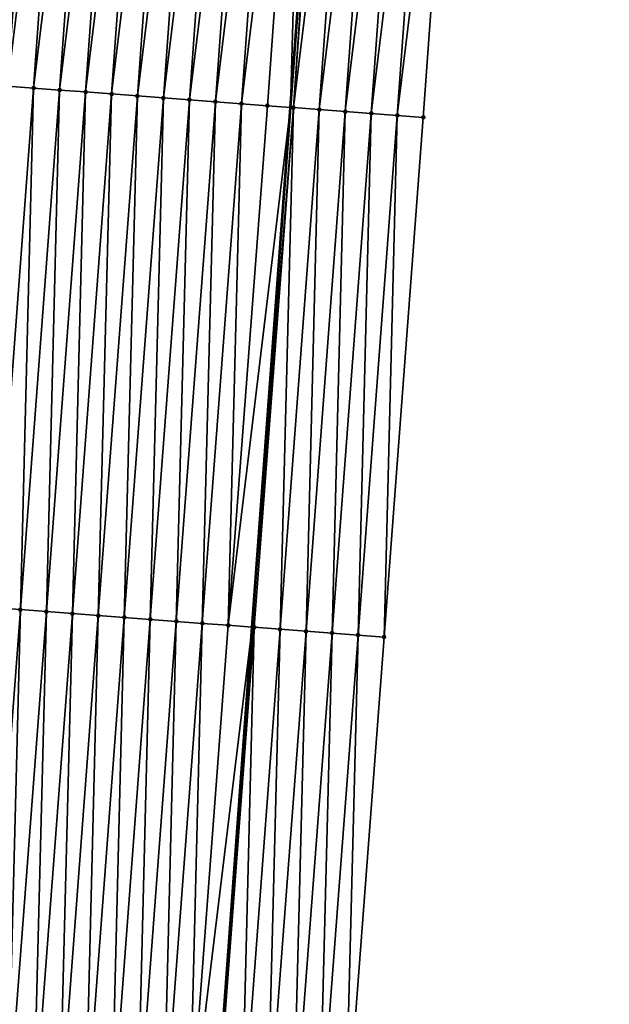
# Model space of a CAD drawing. Header units: feet. Extents: x 2017353 to 2024169, y 808050 to 818690.
# Tile 18 of 256: x 2023372 to 2023395, y 808652 to 808690. Entities that reach past the tile are written whole.
import ezdxf

# ---------------------------------------------------------------- set-up
doc = ezdxf.new("R2010")
doc.units = ezdxf.units.FT
doc.header["$MEASUREMENT"] = 0
for name, color, linetype, lineweight in [('EP_Travel Lane', 172, 'Continuous', 53), ('SB-Road Shots', 141, 'Continuous', 100), ('SB-Road X-Section', 40, 'Continuous', 13)]:
    doc.layers.add(name, color=color, linetype=linetype, lineweight=lineweight)
doc.layers.add('I-77-MM15-17_SB-Surface-BORDER', color=7, linetype='Continuous')
doc.layers.add('I-77-MM15-17_SB-Surface-TIN', color=7, linetype='Continuous')

msp = doc.modelspace()

# ---------------------------------------------------------------- linework, layer by layer
at = {"layer": 'EP_Travel Lane'}
msp.add_polyline3d([(2023376.770446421, 808606.9906436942, 257.3222357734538), (2023378.235846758, 808626.9368044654, 257.3917206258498), (2023379.701242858, 808646.8829075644, 257.4809801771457), (2023381.166634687, 808666.8289525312, 257.5901698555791), (2023382.632028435, 808686.7750236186, 257.6904239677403), (2023384.125606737, 808706.7664693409, 257.8083658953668), (2023385.61784062, 808726.7102758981, 257.9600249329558), (2023387.110075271, 808746.654092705, 258.1105533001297), (2023388.60228997, 808766.597642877, 258.290655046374), (2023390.09447815, 808786.540838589, 258.5100508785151)], dxfattribs=at)
at = {"layer": 'I-77-MM15-17_SB-Surface-BORDER', "color": 3, "linetype": 'Continuous', "lineweight": -3}
msp.add_polyline3d([(2023394.875827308, 808786.2009241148, 258.2877555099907), (2023393.449287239, 808766.2530119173, 258.0707640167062), (2023392.022726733, 808746.3048139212, 257.8854403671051), (2023390.596156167, 808726.3564752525, 257.715720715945), (2023389.1695744, 808706.4079799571, 257.5633739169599), (2023387.731493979, 808686.3914390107, 257.4265998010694), (2023386.228320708, 808666.4481220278, 257.3581929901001), (2023384.725158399, 808646.5049504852, 257.2399415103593), (2023384.219170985, 808626.4866641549, 257.1064936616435), (2023382.715997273, 808606.5433413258, 257.0401196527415)], dxfattribs=at)
at = {"layer": 'I-77-MM15-17_SB-Surface-TIN', "color": 128, "linetype": 'Continuous', "lineweight": -3}
for points in [[(2023373.210005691, 808707.5447241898, 258.0681505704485), (2023372.212544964, 808707.6159429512, 258.080603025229), (2023370.779461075, 808687.6675984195, 257.9564554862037)], [(2023371.776636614, 808687.5924921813, 257.9383311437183), (2023373.210005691, 808707.5447241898, 258.0681505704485), (2023370.779461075, 808687.6675984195, 257.9564554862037)], [(2023371.776636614, 808687.5924921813, 257.9383311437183), (2023374.207473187, 808707.4736001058, 258.0452017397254), (2023373.210005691, 808707.5447241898, 258.0681505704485)], [(2023371.776636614, 808687.5924921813, 257.9383311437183), (2023372.773812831, 808687.5173949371, 257.9171227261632), (2023374.207473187, 808707.4736001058, 258.0452017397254)], [(2023372.773812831, 808687.5173949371, 257.9171227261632), (2023375.204941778, 808707.4024913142, 258.0205575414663), (2023374.207473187, 808707.4736001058, 258.0452017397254)], [(2023372.773812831, 808687.5173949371, 257.9171227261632), (2023373.77098923, 808687.4423001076, 257.895086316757), (2023375.204941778, 808707.4024913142, 258.0205575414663)], [(2023373.77098923, 808687.4423001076, 257.895086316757), (2023376.20240755, 808707.3313431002, 258.000283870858), (2023375.204941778, 808707.4024913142, 258.0205575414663)], [(2023373.77098923, 808687.4423001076, 257.895086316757), (2023374.768165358, 808687.367201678, 257.8742843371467), (2023376.20240755, 808707.3313431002, 258.000283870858)], [(2023374.768165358, 808687.367201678, 257.8742843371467), (2023377.199874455, 808707.2602107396, 257.978252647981), (2023376.20240755, 808707.3313431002, 258.000283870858)], [(2023374.768165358, 808687.367201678, 257.8742843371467), (2023375.765341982, 808687.2921098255, 257.8512270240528), (2023377.199874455, 808707.2602107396, 257.978252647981)], [(2023375.765341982, 808687.2921098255, 257.8512270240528), (2023378.19734166, 808707.1890825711, 257.9557566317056), (2023377.199874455, 808707.2602107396, 257.978252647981)], [(2023375.765341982, 808687.2921098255, 257.8512270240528), (2023376.762518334, 808687.2170143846, 257.8294002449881), (2023378.19734166, 808707.1890825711, 257.9557566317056)], [(2023376.762518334, 808687.2170143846, 257.8294002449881), (2023379.194811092, 808707.1179855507, 257.9298074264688), (2023378.19734166, 808707.1890825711, 257.9557566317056)], [(2023376.762518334, 808687.2170143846, 257.8294002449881), (2023377.759694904, 808687.1419218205, 257.8065869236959), (2023379.194811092, 808707.1179855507, 257.9298074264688)], [(2023377.759694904, 808687.1419218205, 257.8065869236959), (2023380.192281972, 808707.0469087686, 257.9016144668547), (2023379.194811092, 808707.1179855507, 257.9298074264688)], [(2023377.759694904, 808687.1419218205, 257.8065869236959), (2023378.756872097, 808687.0668375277, 257.7809372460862), (2023380.192281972, 808707.0469087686, 257.9016144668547)], [(2023378.756872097, 808687.0668375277, 257.7809372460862), (2023381.189752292, 808706.9758241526, 257.8742900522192), (2023380.192281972, 808707.0469087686, 257.9016144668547)], [(2023378.756872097, 808687.0668375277, 257.7809372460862), (2023379.754048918, 808686.9917482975, 257.7569806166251), (2023381.189752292, 808706.9758241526, 257.8742900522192)], [(2023379.754048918, 808686.9917482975, 257.7569806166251), (2023382.187217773, 808706.9046718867, 257.8544656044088), (2023381.189752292, 808706.9758241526, 257.8742900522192)], [(2023379.754048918, 808686.9917482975, 257.7569806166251), (2023380.751225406, 808686.916654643, 257.7345412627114), (2023382.187217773, 808706.9046718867, 257.8544656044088)], [(2023380.751225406, 808686.916654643, 257.7345412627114), (2023383.184681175, 808706.8334905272, 257.8378665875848), (2023382.187217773, 808706.9046718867, 257.8544656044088)], [(2023380.751225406, 808686.916654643, 257.7345412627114), (2023381.74840127, 808686.8415527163, 257.7149384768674), (2023383.184681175, 808706.8334905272, 257.8378665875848)], [(2023381.74840127, 808686.8415527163, 257.7149384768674), (2023382.632028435, 808686.7750236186, 257.6904239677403), (2023383.184681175, 808706.8334905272, 257.8378665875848)], [(2023383.184681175, 808706.8334905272, 257.8378665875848), (2023382.632028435, 808686.7750236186, 257.6904239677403), (2023384.125606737, 808706.7664693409, 257.8083658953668)], [(2023382.745578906, 808686.7664742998, 257.6872737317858), (2023384.125606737, 808706.7664693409, 257.8083658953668), (2023382.632028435, 808686.7750236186, 257.6904239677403)], [(2023382.745578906, 808686.7664742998, 257.6872737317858), (2023384.182154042, 808706.762441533, 257.8065929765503), (2023384.125606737, 808706.7664693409, 257.8083658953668)], [(2023382.745578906, 808686.7664742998, 257.6872737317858), (2023385.179646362, 808706.6916645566, 257.7451621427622), (2023384.182154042, 808706.762441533, 257.8065929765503)], [(2023382.745578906, 808686.7664742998, 257.6872737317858), (2023383.742764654, 808686.6915034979, 257.6227062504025), (2023385.179646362, 808706.6916645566, 257.7451621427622)], [(2023383.742764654, 808686.6915034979, 257.6227062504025), (2023386.177125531, 808706.6207036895, 257.7041183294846), (2023385.179646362, 808706.6916645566, 257.7451621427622)], [(2023383.742764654, 808686.6915034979, 257.6227062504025), (2023384.739945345, 808686.616465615, 257.5811418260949), (2023386.177125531, 808706.6207036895, 257.7041183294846)], [(2023384.739945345, 808686.616465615, 257.5811418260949), (2023387.174605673, 808706.5497564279, 257.6615661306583), (2023386.177125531, 808706.6207036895, 257.7041183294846)], [(2023384.739945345, 808686.616465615, 257.5811418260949), (2023385.737127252, 808686.5414438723, 257.534042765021), (2023387.174605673, 808706.5497564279, 257.6615661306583)], [(2023385.737127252, 808686.5414438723, 257.534042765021), (2023388.172089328, 808706.478858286, 257.6135683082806), (2023387.174605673, 808706.5497564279, 257.6615661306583)], [(2023385.737127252, 808686.5414438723, 257.534042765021), (2023386.734311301, 808686.4664505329, 257.4772037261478), (2023388.172089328, 808706.478858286, 257.6135683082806)], [(2023386.734311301, 808686.4664505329, 257.4772037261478), (2023389.1695744, 808706.4079799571, 257.5633739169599), (2023388.172089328, 808706.478858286, 257.6135683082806)], [(2023386.734311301, 808686.4664505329, 257.4772037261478), (2023387.731493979, 808686.3914390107, 257.4265998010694), (2023389.1695744, 808706.4079799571, 257.5633739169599)], [(2023371.270648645, 808667.5741984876, 257.8074078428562), (2023372.773812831, 808687.5173949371, 257.9171227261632), (2023371.776636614, 808687.5924921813, 257.9383311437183)], [(2023371.270648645, 808667.5741984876, 257.8074078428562), (2023372.26782492, 808667.4991020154, 257.7859329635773), (2023372.773812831, 808687.5173949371, 257.9171227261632)], [(2023372.26782492, 808667.4991020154, 257.7859329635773), (2023373.77098923, 808687.4423001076, 257.895086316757), (2023372.773812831, 808687.5173949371, 257.9171227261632)], [(2023372.26782492, 808667.4991020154, 257.7859329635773), (2023373.265000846, 808667.4240009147, 257.7660453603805), (2023373.77098923, 808687.4423001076, 257.895086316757)], [(2023373.265000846, 808667.4240009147, 257.7660453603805), (2023374.768165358, 808687.367201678, 257.8742843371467), (2023373.77098923, 808687.4423001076, 257.895086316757)], [(2023373.265000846, 808667.4240009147, 257.7660453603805), (2023374.262177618, 808667.3489110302, 257.7423115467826), (2023374.768165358, 808687.367201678, 257.8742843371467)], [(2023374.262177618, 808667.3489110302, 257.7423115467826), (2023375.765341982, 808687.2921098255, 257.8512270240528), (2023374.768165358, 808687.367201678, 257.8742843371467)], [(2023374.262177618, 808667.3489110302, 257.7423115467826), (2023375.259353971, 808667.273815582, 257.7204855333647), (2023375.765341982, 808687.2921098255, 257.8512270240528)], [(2023375.259353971, 808667.273815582, 257.7204855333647), (2023376.762518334, 808687.2170143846, 257.8294002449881), (2023375.765341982, 808687.2921098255, 257.8512270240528)], [(2023375.259353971, 808667.273815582, 257.7204855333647), (2023376.256530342, 808667.1987203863, 257.698573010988), (2023376.762518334, 808687.2170143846, 257.8294002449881)], [(2023376.256530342, 808667.1987203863, 257.698573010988), (2023377.759694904, 808687.1419218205, 257.8065869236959), (2023376.762518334, 808687.2170143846, 257.8294002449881)], [(2023376.256530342, 808667.1987203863, 257.698573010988), (2023377.253707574, 808667.123636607, 257.6727456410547), (2023377.759694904, 808687.1419218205, 257.8065869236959)], [(2023377.253707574, 808667.123636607, 257.6727456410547), (2023378.756872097, 808687.0668375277, 257.7809372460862), (2023377.759694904, 808687.1419218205, 257.8065869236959)], [(2023377.253707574, 808667.123636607, 257.6727456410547), (2023378.250883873, 808667.0485404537, 257.6511614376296), (2023378.756872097, 808687.0668375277, 257.7809372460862)], [(2023378.250883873, 808667.0485404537, 257.6511614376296), (2023379.754048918, 808686.9917482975, 257.7569806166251), (2023378.756872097, 808687.0668375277, 257.7809372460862)], [(2023378.250883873, 808667.0485404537, 257.6511614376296), (2023379.248060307, 808666.973446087, 257.6289646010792), (2023379.754048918, 808686.9917482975, 257.7569806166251)], [(2023379.248060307, 808666.973446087, 257.6289646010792), (2023380.751225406, 808686.916654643, 257.7345412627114), (2023379.754048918, 808686.9917482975, 257.7569806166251)], [(2023379.248060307, 808666.973446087, 257.6289646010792), (2023380.245235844, 808666.8983398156, 257.6108501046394), (2023380.751225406, 808686.916654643, 257.7345412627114)], [(2023380.245235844, 808666.8983398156, 257.6108501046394), (2023381.74840127, 808686.8415527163, 257.7149384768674), (2023380.751225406, 808686.916654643, 257.7345412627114)], [(2023380.245235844, 808666.8983398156, 257.6108501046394), (2023382.632028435, 808686.7750236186, 257.6904239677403), (2023381.74840127, 808686.8415527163, 257.7149384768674)], [(2023380.245235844, 808666.8983398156, 257.6108501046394), (2023381.166634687, 808666.8289525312, 257.5901698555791), (2023382.632028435, 808686.7750236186, 257.6904239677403)], [(2023382.745578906, 808686.7664742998, 257.6872737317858), (2023382.632028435, 808686.7750236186, 257.6904239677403), (2023381.166634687, 808666.8289525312, 257.5901698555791)], [(2023381.242412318, 808666.8232459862, 257.588469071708), (2023382.745578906, 808686.7664742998, 257.6872737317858), (2023381.166634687, 808666.8289525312, 257.5901698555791)], [(2023381.242412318, 808666.8232459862, 257.588469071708), (2023382.239593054, 808666.7482087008, 257.5466981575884), (2023382.745578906, 808686.7664742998, 257.6872737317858)], [(2023382.239593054, 808666.7482087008, 257.5466981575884), (2023383.742764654, 808686.6915034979, 257.6227062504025), (2023382.745578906, 808686.7664742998, 257.6872737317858)], [(2023382.239593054, 808666.7482087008, 257.5466981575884), (2023383.236774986, 808666.6731872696, 257.4994905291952), (2023383.742764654, 808686.6915034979, 257.6227062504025)], [(2023383.236774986, 808666.6731872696, 257.4994905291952), (2023384.739945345, 808686.616465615, 257.5811418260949), (2023383.742764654, 808686.6915034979, 257.6227062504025)], [(2023383.236774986, 808666.6731872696, 257.4994905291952), (2023384.233955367, 808666.598145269, 257.459336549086), (2023384.739945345, 808686.616465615, 257.5811418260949)], [(2023384.233955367, 808666.598145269, 257.459336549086), (2023385.737127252, 808686.5414438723, 257.534042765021), (2023384.739945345, 808686.616465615, 257.5811418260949)], [(2023384.233955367, 808666.598145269, 257.459336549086), (2023385.231136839, 808666.5231177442, 257.4142185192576), (2023385.737127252, 808686.5414438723, 257.534042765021)], [(2023385.231136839, 808666.5231177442, 257.4142185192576), (2023386.734311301, 808686.4664505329, 257.4772037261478), (2023385.737127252, 808686.5414438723, 257.534042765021)], [(2023385.231136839, 808666.5231177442, 257.4142185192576), (2023386.228320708, 808666.4481220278, 257.3581929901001), (2023386.734311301, 808686.4664505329, 257.4772037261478)], [(2023386.228320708, 808666.4481220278, 257.3581929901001), (2023387.731493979, 808686.3914390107, 257.4265998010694), (2023386.734311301, 808686.4664505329, 257.4772037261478)], [(2023370.764659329, 808647.5558869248, 257.6826139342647), (2023372.26782492, 808667.4991020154, 257.7859329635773), (2023371.270648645, 808667.5741984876, 257.8074078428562)], [(2023370.764659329, 808647.5558869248, 257.6826139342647), (2023371.761835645, 808647.4807909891, 257.6609552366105), (2023372.26782492, 808667.4991020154, 257.7859329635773)], [(2023371.761835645, 808647.4807909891, 257.6609552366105), (2023373.265000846, 808667.4240009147, 257.7660453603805), (2023372.26782492, 808667.4991020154, 257.7859329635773)], [(2023371.761835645, 808647.4807909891, 257.6609552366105), (2023372.75901194, 808647.4056947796, 257.6393903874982), (2023373.265000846, 808667.4240009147, 257.7660453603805)], [(2023372.75901194, 808647.4056947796, 257.6393903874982), (2023374.262177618, 808667.3489110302, 257.7423115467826), (2023373.265000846, 808667.4240009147, 257.7660453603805)], [(2023372.75901194, 808647.4056947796, 257.6393903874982), (2023373.756188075, 808647.3305964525, 257.6185517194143), (2023374.262177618, 808667.3489110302, 257.7423115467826)], [(2023373.756188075, 808647.3305964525, 257.6185517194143), (2023375.259353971, 808667.273815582, 257.7204855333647), (2023374.262177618, 808667.3489110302, 257.7423115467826)], [(2023373.756188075, 808647.3305964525, 257.6185517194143), (2023374.753364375, 808647.255500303, 257.5969663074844), (2023375.259353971, 808667.273815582, 257.7204855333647)], [(2023374.753364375, 808647.255500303, 257.5969663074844), (2023376.256530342, 808667.1987203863, 257.698573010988), (2023375.259353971, 808667.273815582, 257.7204855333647)], [(2023374.753364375, 808647.255500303, 257.5969663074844), (2023375.750541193, 808647.1804110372, 257.5730203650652), (2023376.256530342, 808667.1987203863, 257.698573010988)], [(2023375.750541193, 808647.1804110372, 257.5730203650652), (2023377.253707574, 808667.123636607, 257.6727456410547), (2023376.256530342, 808667.1987203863, 257.698573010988)], [(2023375.750541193, 808647.1804110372, 257.5730203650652), (2023376.747717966, 808647.1053211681, 257.5492813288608), (2023377.253707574, 808667.123636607, 257.6727456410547)], [(2023376.747717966, 808647.1053211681, 257.5492813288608), (2023378.250883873, 808667.0485404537, 257.6511614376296), (2023377.253707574, 808667.123636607, 257.6727456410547)], [(2023376.747717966, 808647.1053211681, 257.5492813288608), (2023377.744893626, 808647.0302165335, 257.5306055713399), (2023378.250883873, 808667.0485404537, 257.6511614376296)], [(2023377.744893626, 808647.0302165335, 257.5306055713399), (2023379.248060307, 808666.973446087, 257.6289646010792), (2023378.250883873, 808667.0485404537, 257.6511614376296)], [(2023377.744893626, 808647.0302165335, 257.5306055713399), (2023378.742070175, 808646.9551236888, 257.5078868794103), (2023379.248060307, 808666.973446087, 257.6289646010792)], [(2023378.742070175, 808646.9551236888, 257.5078868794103), (2023380.245235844, 808666.8983398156, 257.6108501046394), (2023379.248060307, 808666.973446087, 257.6289646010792)], [(2023378.742070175, 808646.9551236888, 257.5078868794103), (2023381.166634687, 808666.8289525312, 257.5901698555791), (2023380.245235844, 808666.8983398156, 257.6108501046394)], [(2023378.742070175, 808646.9551236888, 257.5078868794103), (2023379.701242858, 808646.8829075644, 257.4809801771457), (2023381.166634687, 808666.8289525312, 257.5901698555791)], [(2023381.242412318, 808666.8232459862, 257.588469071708), (2023381.166634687, 808666.8289525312, 257.5901698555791), (2023379.701242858, 808646.8829075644, 257.4809801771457)], [(2023379.739247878, 808646.880046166, 257.479914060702), (2023381.242412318, 808666.8232459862, 257.588469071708), (2023379.701242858, 808646.8829075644, 257.4809801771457)], [(2023379.739247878, 808646.880046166, 257.479914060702), (2023380.736428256, 808646.8050041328, 257.4397713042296), (2023381.242412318, 808666.8232459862, 257.588469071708)], [(2023380.736428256, 808646.8050041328, 257.4397713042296), (2023382.239593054, 808666.7482087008, 257.5466981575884), (2023381.242412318, 808666.8232459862, 257.588469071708)], [(2023380.736428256, 808646.8050041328, 257.4397713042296), (2023381.733610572, 808646.7299878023, 257.3908147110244), (2023382.239593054, 808666.7482087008, 257.5466981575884)], [(2023381.733610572, 808646.7299878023, 257.3908147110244), (2023383.236774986, 808666.6731872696, 257.4994905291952), (2023382.239593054, 808666.7482087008, 257.5466981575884)], [(2023381.733610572, 808646.7299878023, 257.3908147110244), (2023382.730791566, 808646.6549539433, 257.3478688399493), (2023383.236774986, 808666.6731872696, 257.4994905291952)], [(2023382.730791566, 808646.6549539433, 257.3478688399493), (2023384.233955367, 808666.598145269, 257.459336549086), (2023383.236774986, 808666.6731872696, 257.4994905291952)], [(2023382.730791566, 808646.6549539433, 257.3478688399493), (2023383.727974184, 808646.5799416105, 257.297541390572), (2023384.233955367, 808666.598145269, 257.459336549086)], [(2023383.727974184, 808646.5799416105, 257.297541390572), (2023385.231136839, 808666.5231177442, 257.4142185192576), (2023384.233955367, 808666.598145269, 257.459336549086)], [(2023383.727974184, 808646.5799416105, 257.297541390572), (2023384.725158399, 808646.5049504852, 257.2399415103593), (2023385.231136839, 808666.5231177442, 257.4142185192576)], [(2023384.725158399, 808646.5049504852, 257.2399415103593), (2023386.228320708, 808666.4481220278, 257.3581929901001), (2023385.231136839, 808666.5231177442, 257.4142185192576)]]:
    msp.add_3dface(points, dxfattribs=at)
at = {"layer": 'SB-Road Shots', "lineweight": 100}
for p in [(2023372.773812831, 808687.5173949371, 257.9171227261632), (2023373.77098923, 808687.4423001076, 257.895086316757), (2023374.768165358, 808687.367201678, 257.8742843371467), (2023375.765341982, 808687.2921098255, 257.8512270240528), (2023376.762518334, 808687.2170143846, 257.8294002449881), (2023377.759694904, 808687.1419218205, 257.8065869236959), (2023378.756872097, 808687.0668375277, 257.7809372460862), (2023379.754048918, 808686.9917482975, 257.7569806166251), (2023380.751225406, 808686.916654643, 257.7345412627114), (2023381.74840127, 808686.8415527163, 257.7149384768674), (2023382.745578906, 808686.7664742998, 257.6872737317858), (2023383.742764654, 808686.6915034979, 257.6227062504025), (2023384.739945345, 808686.616465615, 257.5811418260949), (2023385.737127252, 808686.5414438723, 257.534042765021), (2023386.734311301, 808686.4664505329, 257.4772037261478), (2023387.731493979, 808686.3914390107, 257.4265998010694), (2023372.26782492, 808667.4991020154, 257.7859329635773), (2023373.265000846, 808667.4240009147, 257.7660453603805), (2023374.262177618, 808667.3489110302, 257.7423115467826), (2023375.259353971, 808667.273815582, 257.7204855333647), (2023376.256530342, 808667.1987203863, 257.698573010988), (2023377.253707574, 808667.123636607, 257.6727456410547), (2023378.250883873, 808667.0485404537, 257.6511614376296), (2023379.248060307, 808666.973446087, 257.6289646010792), (2023380.245235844, 808666.8983398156, 257.6108501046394), (2023381.242412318, 808666.8232459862, 257.588469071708), (2023382.239593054, 808666.7482087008, 257.5466981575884), (2023383.236774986, 808666.6731872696, 257.4994905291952), (2023384.233955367, 808666.598145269, 257.459336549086), (2023385.231136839, 808666.5231177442, 257.4142185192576), (2023386.228320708, 808666.4481220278, 257.3581929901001)]:
    msp.add_point(p, dxfattribs=at)
at = {"layer": 'SB-Road X-Section', "extrusion": (0.07515877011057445, 0.9971672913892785, 0.00292442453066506), "elevation": 958471.704715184, "flags": 128}
msp.add_lwpolyline([(-1956884.556967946, -2545.562450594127), (-1956883.556967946, -2545.511846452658), (-1956882.556967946, -2545.455007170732), (-1956881.556967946, -2545.407907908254), (-1956880.556967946, -2545.366343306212), (-1956879.556967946, -2545.301775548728), (-1956878.556967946, -2545.274110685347), (-1956877.556967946, -2545.254507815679), (-1956876.556967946, -2545.23206836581), (-1956875.556967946, -2545.208111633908), (-1956874.556967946, -2545.182461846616), (-1956873.556967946, -2545.15964842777), (-1956872.556967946, -2545.137821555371), (-1956871.556967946, -2545.11476414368), (-1956870.556967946, -2545.093962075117), (-1956869.556967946, -2545.071925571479), (-1956868.556967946, -2545.050717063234), (-1956867.556967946, -2545.032592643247), (-1956867.351488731, -2545.031938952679), (-1956867.28053635, -2545.032098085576), (-1956866.556967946, -2545.041397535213), (-1956866.228155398, -2545.047238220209), (-1956865.556967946, -2545.060732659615), (-1956864.556967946, -2545.081956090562), (-1956863.556967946, -2545.100461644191), (-1956862.556967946, -2545.11494095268), (-1956861.556967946, -2545.136336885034), (-1956860.556967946, -2545.157947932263), (-1956859.556967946, -2545.173047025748), (-1956858.556967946, -2545.190687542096), (-1956857.556967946, -2545.208343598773), (-1956856.556967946, -2545.229609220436), (-1956855.556967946, -2545.257223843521), (-1956854.556967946, -2545.286690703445), (-1956853.556967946, -2545.308532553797), (-1956852.556967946, -2545.332929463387), (-1956851.556967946, -2545.350345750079), (-1956850.556967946, -2545.364867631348), (-1956849.556967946, -2545.381892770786), (-1956848.556967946, -2545.402640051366), (-1956847.556967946, -2545.425929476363), (-1956846.556967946, -2545.443838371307), (-1956845.556967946, -2545.462473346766), (-1956844.556967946, -2545.482879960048), (-1956843.556967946, -2545.506423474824), (-1956842.556967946, -2545.534760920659), (-1956841.556967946, -2545.571255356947), (-1956840.556967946, -2545.611538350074), (-1956839.556967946, -2545.648455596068), (-1956838.556967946, -2545.676913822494), (-1956837.556967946, -2545.698711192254), (-1956836.556967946, -2545.721316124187), (-1956835.556967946, -2545.749228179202), (-1956834.670155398, -2545.781792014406)], dxfattribs=at)
at = {"layer": 'SB-Road X-Section', "extrusion": (0.07515877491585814, 0.9971672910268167, 0.00292442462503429), "elevation": 958451.7141449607, "flags": 128}
msp.add_lwpolyline([(-1956884.55234915, -2545.57248698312), (-1956883.55234915, -2545.516461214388), (-1956882.55234915, -2545.471342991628), (-1956881.55234915, -2545.431188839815), (-1956880.55234915, -2545.383981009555), (-1956879.55234915, -2545.342209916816), (-1956878.552349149, -2545.319828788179), (-1956877.55234915, -2545.301714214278), (-1956876.55234915, -2545.279517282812), (-1956875.55234915, -2545.257932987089), (-1956874.55234915, -2545.232105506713), (-1956873.55234915, -2545.210192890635), (-1956872.55234915, -2545.188366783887), (-1956871.55234915, -2545.164632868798), (-1956870.55234915, -2545.144745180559), (-1956869.55234915, -2545.123270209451), (-1956868.55234915, -2545.103657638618), (-1956867.55234915, -2545.088559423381), (-1956867.474360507, -2545.088443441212), (-1956867.310265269, -2545.088851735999), (-1956866.552349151, -2545.097560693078), (-1956866.527789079, -2545.09795369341), (-1956865.55234915, -2545.115968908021), (-1956864.55234915, -2545.13788120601), (-1956863.55234915, -2545.15882432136), (-1956862.55234915, -2545.177897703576), (-1956861.55234915, -2545.196195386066), (-1956860.55234915, -2545.216340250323), (-1956859.55234915, -2545.234096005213), (-1956858.55234915, -2545.251153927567), (-1956857.55234915, -2545.270290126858), (-1956856.55234915, -2545.288151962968), (-1956855.55234915, -2545.314275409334), (-1956854.55234915, -2545.3406503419), (-1956853.55234915, -2545.359720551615), (-1956852.55234915, -2545.381326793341), (-1956851.55234915, -2545.402148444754), (-1956850.55234915, -2545.420172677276), (-1956849.55234915, -2545.43580663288), (-1956848.55234915, -2545.453715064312), (-1956847.55234915, -2545.47353759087), (-1956846.55234915, -2545.494370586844), (-1956845.55234915, -2545.515441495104), (-1956844.55234915, -2545.53743499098), (-1956843.55234915, -2545.560454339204), (-1956842.55234915, -2545.587979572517), (-1956841.55234915, -2545.623389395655), (-1956840.55234915, -2545.662683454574), (-1956839.55234915, -2545.701922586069), (-1956838.55234915, -2545.735315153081), (-1956837.55234915, -2545.758987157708), (-1956836.55234915, -2545.776281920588), (-1956835.55234915, -2545.796434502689), (-1956834.777789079, -2545.818370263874)], dxfattribs=at)

doc.saveas('drawing.dxf')
